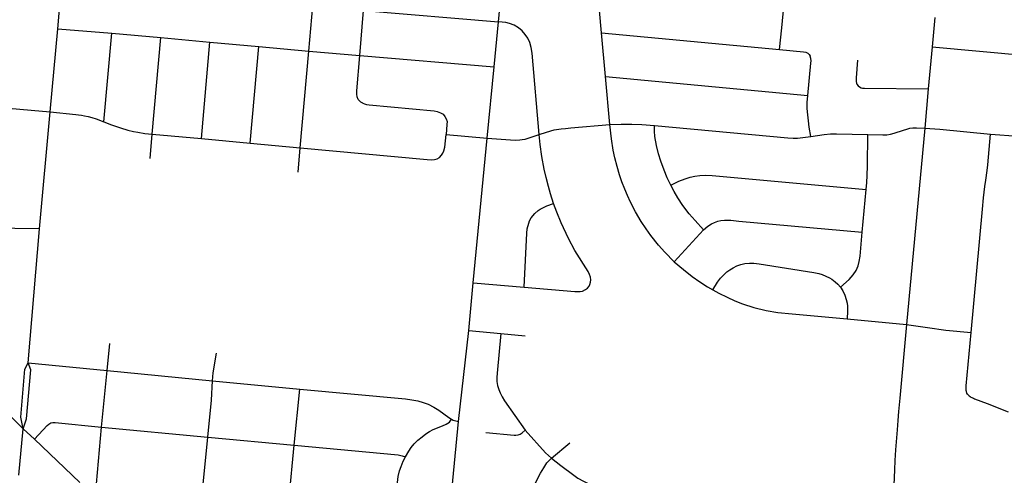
# Model space of a CAD drawing. Extents: x 1410746 to 1533160, y 578873 to 704954.
# Tile 196 of 227: x 1506946 to 1512957, y 634204 to 636985. Entities that reach past the tile are written whole.
import ezdxf

# ---------------------------------------------------------------- set-up
doc = ezdxf.new("R2010")
doc.units = 0
doc.header["$MEASUREMENT"] = 0
doc.layers.add('MC_STREETS', color=254, linetype='CONTINUOUS')

msp = doc.modelspace()

# ---------------------------------------------------------------- linework, layer by layer
at = {"layer": 'MC_STREETS'}
for p, q in [((1509868.342875, 636971.2567), (1509892.552825, 637217.826625)), ((1507178.211575, 636928.917175), (1507202.274975, 637204.872375)), ((1508711.045225, 636793.408025), (1508734.8831, 637069.12565)), ((1509021.928875, 636766.5033), (1509045.6048, 637040.944725)), ((1509045.6048, 637040.944725), (1509868.342875, 636971.2567)), ((1510497.40385, 636903.931775), (1510485.872475, 637040.677075)), ((1511598.229325, 636934.611675), (1511612.49415, 637084.212575)), ((1512532.57475, 636997.987975), (1512515.789475, 636819.4036)), ((1507132.3109, 636421.645975), (1507178.211575, 636928.917175)), ((1507178.211575, 636928.917175), (1507509.1782, 636901.54365)), ((1509842.547775, 636695.9792), (1509868.342875, 636971.2567)), ((1511585.0148, 636802.9376), (1511598.229325, 636934.611675)), ((1507459.44405, 636362.1707), (1507509.1782, 636901.54365)), ((1507509.1782, 636901.54365), (1507807.684175, 636874.995475)), ((1507755.165275, 636286.083775), (1507807.684175, 636874.995475)), ((1507807.684175, 636874.995475), (1508107.308575, 636848.066075)), ((1510497.40385, 636903.931775), (1511585.0148, 636802.9376)), ((1510522.4261, 636638.261025), (1510497.40385, 636903.931775)), ((1508055.851975, 636259.541), (1508107.308575, 636848.066075)), ((1508107.308575, 636848.066075), (1508406.08355, 636820.7915)), ((1508353.48295, 636230.8291), (1508406.08355, 636820.7915)), ((1508406.08355, 636820.7915), (1508711.045225, 636793.408025)), ((1512515.789475, 636819.4036), (1512492.6902, 636563.6895)), ((1512515.789475, 636819.4036), (1513096.629625, 636765.3707)), ((1508658.881875, 636203.381075), (1508711.045225, 636793.408025)), ((1508711.045225, 636793.408025), (1509021.928875, 636766.5033)), ((1509021.928875, 636766.5033), (1509842.547775, 636695.9792)), ((1509799.5377, 636261.237325), (1509842.547775, 636695.9792)), ((1510522.4261, 636638.261025), (1511757.372725, 636522.248975)), ((1510548.17555, 636344.4541), (1510522.4261, 636638.261025)), ((1512492.6902, 636563.6895), (1512471.328375, 636322.80955)), ((1506829.844925, 636449.02355), (1507132.3109, 636421.645975)), ((1507067.020275, 635709.023375), (1507132.3109, 636421.645975)), ((1510309.7415, 636324.05365), (1510548.17555, 636344.4541)), ((1512471.328375, 636322.80955), (1512359.44795, 635123.90595)), ((1507743.005225, 636136.56505), (1507755.165275, 636286.083775)), ((1507755.165275, 636286.083775), (1508055.851975, 636259.541)), ((1508055.851975, 636259.541), (1508353.48295, 636230.8291)), ((1509549.00845, 636283.51075), (1509799.5377, 636261.237325)), ((1509715.11115, 635379.568725), (1509799.5377, 636261.237325)), ((1512873.651975, 636286.499775), (1513041.39615, 636273.4478)), ((1508353.48295, 636230.8291), (1508658.881875, 636203.381075)), ((1508646.19475, 636053.83315), (1508658.881875, 636203.381075)), ((1512089.445625, 635687.606125), (1512113.5545, 635949.1128)), ((1506997.439175, 634889.860875), (1507067.020275, 635709.023375)), ((1510942.524025, 635507.87715), (1511120.9438, 635702.78035)), ((1509687.3177, 635087.903475), (1509715.11115, 635379.568725)), ((1509715.11115, 635379.568725), (1510026.37495, 635351.354825)), ((1511998.07965, 635158.44675), (1512359.44795, 635123.90595)), ((1512359.44795, 635123.90595), (1512318.4313, 634674.023275)), ((1509625.170375, 634533.118675), (1509687.3177, 635087.903475)), ((1509687.3177, 635087.903475), (1509882.436575, 635069.0512)), ((1509882.436575, 635069.0512), (1510031.937075, 635054.3568)), ((1507480.30265, 634843.891875), (1507495.361025, 635008.65165)), ((1506997.439175, 634889.860875), (1507480.30265, 634843.891875)), ((1507445.949425, 634498.5115), (1507480.30265, 634843.891875)), ((1507480.30265, 634843.891875), (1508123.303775, 634780.386625)), ((1508123.303775, 634780.386625), (1508655.341425, 634730.524025)), ((1508621.902025, 634387.281275), (1508655.341425, 634730.524025)), ((1506966.893675, 634487.69825), (1506807.3269, 634643.8181)), ((1509568.4674, 633951.925525), (1509625.170375, 634533.118675)), ((1506940.430775, 634204.903225), (1506966.893675, 634487.69825)), ((1507036.626325, 634424.0568), (1506966.893675, 634487.69825)), ((1507415.019575, 634152.1827), (1507445.949425, 634498.5115)), ((1507445.949425, 634498.5115), (1508094.542525, 634437.640775)), ((1507312.815225, 634160.957025), (1507036.626325, 634424.0568)), ((1508059.252225, 634089.26975), (1508094.542525, 634437.640775)), ((1508094.542525, 634437.640775), (1508621.902025, 634387.281275)), ((1510191.847125, 634308.803925), (1510304.159625, 634402.819925)), ((1508588.07105, 634041.433225), (1508621.902025, 634387.281275))]:
    msp.add_line(p, q, dxfattribs=at)
for points in [[(1510118.0434, 636284.524875), (1510073.936725, 636780.660275), (1510069.36595, 636815.70285), (1510061.240125, 636846.174675), (1510048.54355, 636872.075725), (1510032.799775, 636894.929575), (1510013.50095, 636917.275575), (1509991.9649, 636934.913), (1509964.123425, 636950.7171), (1509935.3469, 636961.43755), (1509913.500825, 636966.568125), (1509868.342875, 636971.2567)], [(1511585.0148, 636802.9376), (1511730.976375, 636789.197925), (1511744.95285, 636785.703825), (1511757.764625, 636779.5891), (1511766.20875, 636771.436175), (1511772.614625, 636761.82735)], [(1509040.351575, 636474.78865), (1509039.990425, 636474.872925), (1509027.981325, 636481.7097), (1509019.447975, 636489.67415), (1509012.6213, 636498.2075), (1509006.646325, 636513.0008), (1509003.8035, 636529.7809), (1509003.2346, 636550.260925), (1509021.928875, 636766.5033)], [(1511757.372725, 636522.248975), (1511776.44865, 636719.25445), (1511777.27345, 636733.583225), (1511776.053525, 636748.2887), (1511772.614625, 636761.82735)], [(1512061.88365, 636738.6536), (1512052.3758, 636629.6541), (1512051.925525, 636618.30905), (1512052.5323, 636607.06425), (1512054.6103, 636597.61435), (1512057.545625, 636590.4968), (1512064.4391, 636580.983925), (1512072.388425, 636574.50115), (1512082.475775, 636569.601575), (1512091.554375, 636566.8636), (1512103.07955, 636565.758075), (1512492.6902, 636563.6895)], [(1511776.01385, 636272.551575), (1511765.1323, 636328.79775), (1511760.9343, 636366.50115), (1511757.00675, 636403.8128), (1511754.55205, 636442.10635), (1511754.55205, 636479.418025), (1511757.372725, 636522.248975)], [(1509040.351575, 636474.78865), (1509051.3058, 636470.900775), (1509062.399175, 636468.056325), (1509078.922775, 636465.789275), (1509476.7452, 636427.66085), (1509494.361025, 636424.2732), (1509514.411375, 636417.221475), (1509530.340275, 636407.0849), (1509542.286975, 636394.05215), (1509550.4717, 636380.026975), (1509554.9577, 636362.556325), (1509554.5957, 636344.455275), (1509549.00845, 636283.51075)], [(1507132.3109, 636421.645975), (1507288.26255, 636406.423675), (1507305.248825, 636404.75835), (1507322.90125, 636402.093825), (1507340.886725, 636398.763175), (1507363.202025, 636394.100275), (1507386.183475, 636388.105125), (1507412.828625, 636379.778525), (1507459.44405, 636362.1707)], [(1507459.44405, 636362.1707), (1507505.802875, 636343.841675), (1507561.983225, 636324.241975), (1507607.008725, 636309.944775), (1507639.781275, 636302.42805), (1507666.976775, 636297.562575), (1507710.447475, 636290.5803), (1507755.165275, 636286.083775)], [(1510118.0434, 636284.524875), (1510162.465225, 636299.02385), (1510208.540925, 636311.6718), (1510250.85645, 636318.5586), (1510277.34, 636320.995275), (1510309.7415, 636324.05365)], [(1510548.17555, 636344.4541), (1510617.1922, 636347.6965), (1510682.966475, 636347.6965), (1510745.035125, 636345.3805), (1510821.867275, 636339.418075)], [(1510942.524025, 635507.87715), (1510883.948675, 635566.493825), (1510846.173825, 635608.70635), (1510799.415725, 635667.474925), (1510770.050625, 635708.078525), (1510740.751475, 635752.32415), (1510705.555, 635812.705925), (1510675.387425, 635871.1753), (1510656.426825, 635911.59155), (1510639.414725, 635950.879875), (1510622.76285, 635994.533325), (1510608.059475, 636037.0585), (1510592.964675, 636089.063), (1510579.28885, 636141.77055), (1510569.0195, 636189.282425), (1510558.033, 636257.641075), (1510548.17555, 636344.4541)], [(1510921.42045, 635974.082125), (1510899.724025, 636020.22135), (1510879.734, 636065.9479), (1510860.28975, 636122.058425), (1510846.444575, 636166.537025), (1510833.62335, 636215.94635), (1510823.62345, 636270.9458), (1510820.8457, 636303.723225), (1510821.867275, 636339.418075)], [(1510821.867275, 636339.418075), (1511634.588475, 636264.502975), (1511667.742725, 636262.423525), (1511693.611525, 636262.58665), (1511728.11965, 636265.33655), (1511776.01385, 636272.551575)], [(1512124.329475, 636283.1012), (1512215.883875, 636281.1829), (1512240.315125, 636282.868), (1512262.155025, 636286.277525), (1512284.574675, 636292.223675), (1512341.068575, 636310.93505), (1512361.21925, 636317.052225), (1512379.930625, 636321.73005), (1512399.721475, 636323.88905), (1512421.770575, 636324.4476), (1512471.328375, 636322.80955)], [(1512471.328375, 636322.80955), (1512563.056075, 636315.7371), (1512873.651975, 636286.499775)], [(1508658.881875, 636203.381075), (1509434.042725, 636131.586975), (1509458.298125, 636129.41485), (1509478.209275, 636130.500925), (1509495.22425, 636136.29325), (1509507.958325, 636144.35685), (1509520.565725, 636156.92845), (1509529.254225, 636169.9612), (1509536.132625, 636184.442025), (1509541.562925, 636206.1633), (1509549.00845, 636283.51075)], [(1509799.5377, 636261.237325), (1509971.1513, 636249.6529), (1509998.74015, 636250.976375), (1510014.39505, 636252.609675), (1510030.9002, 636256.224725), (1510055.78235, 636263.425825), (1510118.0434, 636284.524875)], [(1510205.4904, 635862.165475), (1510187.1535, 635921.5151), (1510173.909425, 635966.92905), (1510160.254275, 636020.729475), (1510148.514775, 636071.58075), (1510133.5998, 636149.0842), (1510123.6674, 636222.12605), (1510118.0434, 636284.524875)], [(1511776.01385, 636272.551575), (1511856.868, 636284.15905), (1511896.305575, 636287.457275), (1511933.447575, 636288.246325), (1512124.329475, 636283.1012)], [(1512113.5545, 635949.1128), (1512117.419975, 635992.03235), (1512119.57875, 636033.889225), (1512121.463275, 636091.78115), (1512124.329475, 636283.1012)], [(1512755.200825, 635075.495925), (1512823.76275, 635828.520225), (1512830.305725, 635898.4484), (1512837.5964, 635966.251525), (1512843.651775, 636006.232125), (1512853.2062, 636064.885675), (1512857.16805, 636099.071525), (1512873.651975, 636286.499775)], [(1510921.42045, 635974.082125), (1510970.79235, 635999.553), (1511007.90315, 636014.185525), (1511039.1768, 636023.726125), (1511068.065375, 636030.392725), (1511098.620625, 636033.726), (1511134.86945, 636035.9427), (1511173.372, 636034.156275), (1512113.5545, 635949.1128)], [(1511120.9438, 635702.78035), (1511069.806475, 635759.02755), (1511033.980425, 635800.111475), (1510994.7328, 635851.505675), (1510964.733125, 635897.06075), (1510941.469025, 635936.731325), (1510921.42045, 635974.082125)], [(1510026.37495, 635351.354825), (1510041.069475, 635682.249175), (1510043.491375, 635707.34295), (1510053.4218, 635743.230675), (1510059.3086, 635757.69685), (1510069.191125, 635775.369725), (1510091.06115, 635802.66265), (1510111.916425, 635820.501525), (1510123.315025, 635828.67505), (1510163.618425, 635848.7134), (1510205.4904, 635862.165475)], [(1510422.5242, 635357.8298), (1510427.60575, 635368.275225), (1510430.99345, 635381.826025), (1510431.840375, 635397.0707), (1510430.146525, 635413.726925), (1510425.064975, 635429.8185), (1510416.3134, 635447.039325), (1510335.542725, 635576.84085), (1510296.59865, 635649.47785), (1510251.985575, 635743.955175), (1510225.274675, 635810.389975), (1510205.4904, 635862.165475)], [(1507067.020275, 635709.023375), (1506916.644425, 635710.977875), (1506766.274675, 635718.74765)], [(1511120.9438, 635702.78035), (1511148.078725, 635724.28555), (1511169.634375, 635737.89965), (1511188.542875, 635747.732075), (1511207.45135, 635754.539125), (1511226.738, 635759.455325), (1511248.67185, 635761.346175), (1511286.57715, 635760.340875), (1511337.40645, 635755.782475), (1512089.445625, 635687.606125)], [(1511957.3516, 635352.1809), (1512009.143275, 635398.329125), (1512033.568425, 635427.035125), (1512052.049025, 635453.6617), (1512064.1084, 635482.9543), (1512072.070625, 635507.961975), (1512077.56195, 635540.909875), (1512089.445625, 635687.606125)], [(1510942.524025, 635507.87715), (1510998.203375, 635460.24175), (1511050.887975, 635418.12535), (1511098.387875, 635384.8459), (1511144.541, 635354.869575), (1511177.94285, 635335.323675)], [(1511177.94285, 635335.323675), (1511206.633725, 635382.167425), (1511224.80135, 635406.97775), (1511244.59725, 635428.48), (1511263.071225, 635444.833225), (1511282.0699, 635458.7656), (1511301.912975, 635471.0092), (1511325.133575, 635481.986225), (1511348.3542, 635490.007875), (1511372.398825, 635496.491), (1511402.3949, 635499.718325), (1511427.726475, 635498.873925), (1511461.1709, 635494.7773), (1511794.67305, 635441.04895), (1511824.485475, 635435.339475), (1511846.056675, 635429.08695), (1511867.6279, 635420.333425), (1511889.1991, 635409.3915), (1511904.20515, 635400.637975), (1511924.838475, 635385.319275), (1511941.09505, 635370.313225), (1511957.3516, 635352.1809)], [(1510026.37495, 635351.354825), (1510334.161575, 635325.3643), (1510351.1001, 635324.799675), (1510367.1917, 635325.928925), (1510381.024825, 635328.752), (1510400.504125, 635338.3505), (1510411.51415, 635345.972825), (1510422.5242, 635357.8298)], [(1511177.94285, 635335.323675), (1511214.9874, 635314.983825), (1511265.17595, 635290.39955), (1511312.31035, 635268.056425), (1511359.811575, 635250.44295), (1511427.199225, 635228.099825), (1511502.5321, 635209.621175), (1511574.608725, 635197.759), (1511661.929075, 635188.9014), (1511998.07965, 635158.44675)], [(1511957.3516, 635352.1809), (1511971.10715, 635329.3592), (1511982.6699, 635302.6269), (1511992.046525, 635276.592175), (1511997.00945, 635255.372725), (1511999.18005, 635235.29665), (1512000.062275, 635206.13595), (1511998.07965, 635158.44675)], [(1512359.44795, 635123.90595), (1512488.690975, 635105.204575), (1512600.316175, 635090.4276), (1512755.200825, 635075.495925)], [(1509882.436575, 635069.0512), (1509860.218775, 634826.467425), (1509858.9281, 634801.717475), (1509859.585575, 634775.839575), (1509863.174375, 634751.805675), (1509870.449425, 634727.901875), (1509878.7638, 634707.462375), (1509890.888925, 634682.8657), (1509906.131925, 634658.9619), (1510032.360075, 634480.21605)], [(1512731.60115, 634700.081175), (1512728.6192, 634706.3279), (1512725.4017, 634715.129375), (1512724.40105, 634722.069), (1512723.96305, 634728.998775), (1512724.335425, 634749.757925), (1512755.200825, 635075.495925)], [(1508123.303775, 634780.386625), (1508124.644325, 634804.848025), (1508127.43985, 634829.63705), (1508148.022425, 634949.380725)], [(1506966.893675, 634487.69825), (1506952.8344, 634558.4305), (1506977.39525, 634852.596125), (1506997.439175, 634889.860875)], [(1506966.893675, 634487.69825), (1506987.942675, 634547.967775), (1507012.96615, 634847.796875), (1506997.439175, 634889.860875)], [(1508094.542525, 634437.640775), (1508116.8927, 634662.954125), (1508123.303775, 634780.386625)], [(1508655.341425, 634730.524025), (1509302.1241, 634670.063525), (1509340.11185, 634665.21255), (1509376.188975, 634658.86565), (1509408.925625, 634649.178275), (1509439.92795, 634637.333925), (1509473.656875, 634620.330025), (1509505.090225, 634600.8176), (1509566.316225, 634556.03535), (1509581.941225, 634546.1395)], [(1512731.60115, 634700.081175), (1512736.839325, 634694.1583), (1512741.816025, 634689.33285), (1512748.479725, 634684.477225), (1512753.7704, 634681.4677), (1512769.112225, 634674.27055), (1512776.096475, 634671.595025), (1512852.073025, 634641.815225), (1512981.681025, 634591.03645)], [(1512318.4313, 634674.023275), (1512311.010925, 634592.634325), (1512306.84425, 634539.509325), (1512302.677575, 634480.65515), (1512293.935775, 634359.588675), (1512289.797775, 634294.885625), (1512286.788325, 634236.57765), (1512273.513425, 633913.04975), (1512270.909275, 633848.379625), (1512268.294275, 633794.217225), (1512264.50005, 633731.197175), (1512260.557725, 633672.376125), (1512242.008075, 633425.1963)], [(1507036.626325, 634424.0568), (1507112.961475, 634507.190175), (1507123.5379, 634516.47), (1507135.199625, 634523.544475), (1507147.913175, 634526.59235), (1507162.254675, 634526.33185), (1507445.949425, 634498.5115)], [(1509300.9185, 634317.299675), (1509320.809725, 634350.56045), (1509336.78795, 634374.3647), (1509354.396575, 634396.53855), (1509377.222575, 634419.36455), (1509402.3312, 634439.581875), (1509425.4833, 634457.8427), (1509447.983225, 634471.5383), (1509469.96205, 634483.118675), (1509526.21205, 634506.556175), (1509550.170375, 634515.931175), (1509568.920375, 634528.952), (1509581.941225, 634546.1395)], [(1509581.941225, 634546.1395), (1509592.878725, 634540.931175), (1509625.170375, 634533.118675)], [(1509791.273375, 634466.1909), (1509963.859125, 634449.885825), (1509975.619825, 634449.6795), (1509989.03115, 634450.917475), (1510002.0364, 634455.22275), (1510014.2795, 634463.380875), (1510032.360075, 634480.21605)], [(1510032.360075, 634480.21605), (1510156.111875, 634342.05435), (1510191.847125, 634308.803925)], [(1508621.902025, 634387.281275), (1509256.7271, 634328.4424), (1509281.679425, 634323.495325), (1509300.9185, 634317.299675)], [(1509235.985125, 633983.8031), (1509251.546425, 634159.848675), (1509256.8969, 634197.3001), (1509265.04905, 634230.886925), (1509273.853375, 634257.95205), (1509286.8968, 634289.5824), (1509300.9185, 634317.299675)], [(1510073.136075, 633890.781675), (1510049.37685, 633992.420525), (1510046.80305, 634021.247575), (1510048.76795, 634052.1786), (1510053.33445, 634071.897825), (1510062.143525, 634093.33325), (1510124.60425, 634216.070825), (1510145.322175, 634250.31295), (1510165.17685, 634279.9511), (1510191.847125, 634308.803925)], [(1510191.847125, 634308.803925), (1510249.070275, 634262.86865), (1510328.302225, 634203.927675), (1510353.99665, 634187.261), (1510388.168375, 634168.6102), (1510429.57225, 634148.208275)]]:
    msp.add_lwpolyline(points, dxfattribs=at)

doc.saveas('drawing.dxf')
